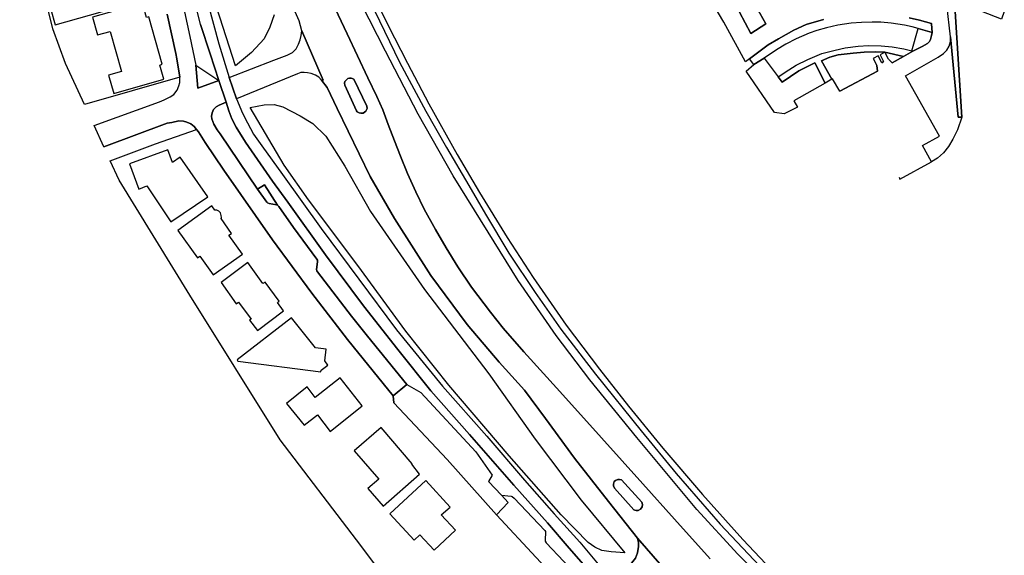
# Model space of a CAD drawing. Extents: x -26035517 to 31750492, y -9237385 to 8160032.
# Tile 16 of 256: x -24086943 to -23832010, y 3203469 to 3342127. Entities that reach past the tile are written whole.
import ezdxf

# ---------------------------------------------------------------- set-up
doc = ezdxf.new("R2010")
doc.units = 0
doc.layers.add('T-25', color=7, linetype='CONTINUOUS')

msp = doc.modelspace()

# ---------------------------------------------------------------- linework, layer by layer
at = {"layer": 'T-25', "color": 9}
for points in [[(-23842982, 3316852, 6951), (-23843916, 3316867, 6570), (-23845900, 3337712, 6531), (-23846857, 3345975, 6546), (-23848432, 3361234, 6513), (-23850423, 3380252, 6463), (-23851891, 3394457, 6483), (-23852751, 3402806, 6479), (-23852598, 3404048, 6471), (-23852448, 3404519, 6479), (-23852148, 3405023, 6487), (-23851696, 3405385, 6533), (-23848741, 3406566, 6582)], [(-24048787, 3343555, 5139), (-24046473, 3333403, 5217), (-24046241, 3331969, 5229), (-24045452, 3327221, 5229), (-24070172, 3320166, 5409), (-24075040, 3330786, 5376), (-24078358, 3339748, 5217), (-24086943, 3374600, 5232)], [(-23940342, 3200382, 5712), (-23944715, 3205340, 5535), (-23950296, 3211856, 5358), (-23958970, 3221630, 5217), (-23970510, 3234738, 5151), (-23980473, 3246060, 5154), (-23989032, 3256717, 5124), (-23997913, 3268010, 5121), (-24007743, 3281221, 5127), (-24017511, 3294889, 5199), (-24021477, 3300333, 5280), (-24028481, 3310421, 5382), (-24030924, 3314290, 5442), (-24032006, 3316473, 5502), (-24032772, 3318535, 5511), (-24033464, 3320798, 5502), (-24035363, 3326344, 5517), (-24037649, 3333252, 5400), (-24040093, 3340896, 5238), (-24043583, 3354868, 5184)], [(-23908180, 3202567, 6678), (-23917365, 3212860, 6684), (-23925583, 3221958, 6681), (-23936266, 3233893, 6681), (-23947057, 3245833, 6675), (-23956390, 3256150, 6675), (-23961790, 3262291, 6669), (-23965086, 3266385, 6675), (-23969981, 3272915, 6684), (-23973509, 3278127, 6672), (-23976524, 3283046, 6681), (-23979296, 3287831, 6705), (-23982222, 3293098, 6705), (-23984364, 3297553, 6678), (-23986543, 3302267, 6675), (-23988380, 3306764, 6681), (-23989939, 3310799, 6693), (-23991528, 3315016, 6687), (-23992911, 3318754, 6681), (-23994448, 3322227, 6696), (-23996801, 3327115, 6696), (-24002146, 3338434, 6696), (-24009217, 3353506, 6678)], [(-24009217, 3353506, 6678), (-24002146, 3338434, 6696), (-23996801, 3327115, 6696), (-23994448, 3322227, 6696), (-23992911, 3318754, 6681), (-23991528, 3315016, 6687), (-23989939, 3310799, 6693), (-23988380, 3306764, 6681), (-23986543, 3302267, 6675), (-23984364, 3297553, 6678), (-23982222, 3293098, 6705), (-23979296, 3287831, 6705), (-23976524, 3283046, 6681), (-23973509, 3278127, 6672), (-23969981, 3272915, 6684), (-23965086, 3266385, 6675), (-23961790, 3262291, 6669), (-23956390, 3256150, 6675), (-23947057, 3245833, 6675), (-23936266, 3233893, 6681), (-23925583, 3221958, 6681), (-23917365, 3212860, 6684), (-23908180, 3202567, 6678)], [(-24021020, 3343348, 6447), (-24022138, 3340181, 6279), (-24023682, 3337158, 6117), (-24026964, 3333651, 5862), (-24031056, 3330199, 5601), (-24037571, 3350374, 5229)], [(-24021020, 3343348, 6447), (-24022138, 3340181, 6279), (-24023682, 3337158, 6117), (-24026964, 3333651, 5862), (-24031056, 3330199, 5601), (-24037571, 3350374, 5229)], [(-23996600, 3351143, 5539), (-23991600, 3340756, 5519), (-23986553, 3330876, 5523), (-23980974, 3320360, 5523), (-23973635, 3307229, 5494), (-23967880, 3297422, 5498), (-23960736, 3285757, 5506), (-23954013, 3275400, 5514), (-23945439, 3263071, 5519), (-23936863, 3251683, 5514), (-23929280, 3242097, 5606), (-23920436, 3231200, 5565), (-23910190, 3219233, 5569), (-23899735, 3207582, 5573), (-23886360, 3193451, 5606)], [(-23878837, 3342196, 6426), (-23883318, 3340873, 6468), (-23886491, 3339423, 6525), (-23890434, 3337201, 6513), (-23893160, 3335606, 6474), (-23897969, 3332000, 6546), (-23899041, 3331202, 6546), (-23904666, 3341474, 6546), (-23908731, 3348564, 6516)], [(-24038186, 3346079, 5205), (-24035364, 3335838, 5343), (-24032684, 3327136, 5562)], [(-24038186, 3346079, 5205), (-24035364, 3335838, 5343), (-24032684, 3327136, 5562), (-24032684, 3327136, 5562), (-24030834, 3321654, 5532), (-24029293, 3317886, 5487), (-24027986, 3315456, 5433), (-24026375, 3312509, 5388), (-24024289, 3309515, 5382), (-24018888, 3302061, 5316), (-24008874, 3288052, 5166), (-23989366, 3261861, 5139), (-23977435, 3247230, 5166), (-23965985, 3234319, 5106), (-23956251, 3222881, 5130), (-23948531, 3214166, 5319), (-23941940, 3206877, 5478), (-23937139, 3201156, 5814)], [(-24032684, 3327136, 5562), (-24021138, 3331691, 6126), (-24017689, 3332976, 6351), (-24016340, 3333658, 6459), (-24015333, 3334582, 6480), (-24014727, 3335753, 6501), (-24014284, 3336886, 6537), (-24014064, 3338027, 6555), (-24013923, 3339283, 6582), (-24014597, 3341859, 6648), (-24016312, 3345703, 6642)], [(-23916550, 3195896, 6633), (-23927014, 3207902, 6615), (-23934484, 3217404, 6618), (-23943296, 3228636, 6648), (-23950829, 3238866, 6672), (-23956248, 3246229, 6675), (-23962778, 3253480, 6714), (-23971055, 3263180, 6705), (-23980484, 3275899, 6699), (-23989891, 3290632, 6690), (-23996214, 3301493, 6690), (-24004752, 3319128, 6711), (-24007359, 3324609, 6702), (-24008775, 3326442, 6663), (-24008338, 3326489, 6663), (-24013923, 3339283, 6582), (-24014597, 3341859, 6648), (-24016312, 3345703, 6642)], [(-23890045, 3192629, 6560), (-23900966, 3203754, 6506), (-23911634, 3215331, 6551), (-23927191, 3233975, 6502), (-23939297, 3248897, 6588), (-23948043, 3260411, 6475), (-23957910, 3274578, 6479), (-23965689, 3287089, 6479), (-23974683, 3301729, 6454), (-23983744, 3317668, 6463), (-23992212, 3333954, 6425), (-23998556, 3346282, 6487)], [(-23996398, 3347190, 5584), (-23988640, 3331135, 5584), (-23981807, 3318472, 5642), (-23976467, 3309035, 5634), (-23970645, 3299210, 5580), (-23966330, 3291762, 5589), (-23960261, 3281717, 5655), (-23953451, 3271545, 5626), (-23946858, 3262054, 5609), (-23937818, 3250403, 5647), (-23925991, 3235703, 5638), (-23916961, 3224617, 5700), (-23905613, 3211529, 5692), (-23895405, 3200781, 5683)], [(-23900601, 3344068, 6520), (-23897602, 3338535, 6501), (-23893792, 3341074, 6414), (-23896083, 3345240, 6528)], [(-23900601, 3344068, 6520), (-23897602, 3338535, 6501), (-23893792, 3341074, 6414), (-23896083, 3345240, 6528)], [(-23896083, 3345240, 6528), (-23893792, 3341074, 6414), (-23897602, 3338535, 6501), (-23900601, 3344068, 6520)], [(-23842982, 3316852, 6951), (-23844934, 3347015, 6528)], [(-24044249, 3344149, 5115), (-24042920, 3337782, 5115), (-24041378, 3330378, 5328), (-24040831, 3324399, 5433), (-24035363, 3326344, 5517), (-24033464, 3320798, 5502), (-24035304, 3320039, 5436), (-24036073, 3319596, 5391), (-24036751, 3318840, 5373), (-24037096, 3317992, 5370), (-24037268, 3317157, 5370), (-24037191, 3316502, 5289), (-24036700, 3315100, 5256), (-24035776, 3313577, 5232), (-24035055, 3312547, 5130), (-24025370, 3298287, 5091), (-24022936, 3294854, 5079), (-24022789, 3294702, 5079), (-24022354, 3294532, 5079), (-24020446, 3294228, 5061), (-24020183, 3294153, 5061), (-24019855, 3293765, 5061), (-24016067, 3288347, 5061), (-24009997, 3280151, 5082), (-24009874, 3279853, 5082), (-24009864, 3279458, 5079), (-24010055, 3277426, 4998), (-24010047, 3277153, 4998), (-24009853, 3276849, 4998), (-24001060, 3265404, 5025), (-23996901, 3260217, 5094), (-23986711, 3247697, 5133), (-23990263, 3244745, 5172), (-24000562, 3257512, 5184), (-24002043, 3259320, 5046), (-24011287, 3271310, 5010), (-24021452, 3285095, 5010), (-24034110, 3303144, 5136), (-24038889, 3310297, 5232), (-24040688, 3313057, 5256), (-24041202, 3313715, 5382), (-24041768, 3314440, 5256), (-24042641, 3315142, 5256), (-24043705, 3315639, 5256), (-24044555, 3315837, 5256), (-24045716, 3315972, 5232), (-24047523, 3315491, 5148), (-24048718, 3315313, 5109), (-24065162, 3309236, 5091), (-24067666, 3314698, 5094), (-24050704, 3320905, 5079), (-24049561, 3321373, 5175), (-24047942, 3322125, 5202), (-24047058, 3322796, 5202), (-24046208, 3323860, 5211), (-24045738, 3325027, 5229), (-24045504, 3325881, 5229), (-24045452, 3327221, 5229), (-24046241, 3331969, 5229), (-24046473, 3333403, 5217), (-24048787, 3343555, 5139)], [(-24067666, 3314698, 5094), (-24050704, 3320905, 5079), (-24049561, 3321373, 5175), (-24047942, 3322125, 5202), (-24047058, 3322796, 5202), (-24046208, 3323860, 5211), (-24045738, 3325027, 5229), (-24045504, 3325881, 5229), (-24045452, 3327221, 5229), (-24046241, 3331969, 5229), (-24046473, 3333403, 5217), (-24048787, 3343555, 5139)], [(-24044249, 3344149, 5115), (-24042920, 3337782, 5115), (-24041378, 3330378, 5328)], [(-23856671, 3342595, 6492), (-23853950, 3341968, 6486), (-23850868, 3341143, 6489), (-23850874, 3341076, 6534), (-23850679, 3338842, 6543), (-23854272, 3339877, 6543), (-23855831, 3340297, 9120), (-23857880, 3340696, 9120), (-23861332, 3341253, 9123), (-23863993, 3341499, 9150), (-23866230, 3341514, 9525), (-23869012, 3341401, 9588), (-23871650, 3341213, 9591), (-23875075, 3340711, 9072), (-23878016, 3339997, 9597), (-23880535, 3339293, 9609), (-23882548, 3338617, 9015), (-23885900, 3337142, 9624), (-23888605, 3335779, 9684), (-23890993, 3334311, 9666), (-23894170, 3332132, 9084), (-23894170, 3332132, 9084), (-23896845, 3330497, 6525), (-23897969, 3332000, 6546), (-23893160, 3335606, 6474), (-23890434, 3337201, 6513), (-23886491, 3339423, 6525), (-23883318, 3340873, 6468), (-23878837, 3342196, 6426)], [(-23855940, 3334084, 6522), (-23855674, 3333991, 6546), (-23853297, 3335187, 6546), (-23851931, 3335939, 6546), (-23851414, 3336489, 6543), (-23851090, 3337019, 6543), (-23850826, 3338004, 6543), (-23850679, 3338842, 6543), (-23850874, 3341076, 6534), (-23850868, 3341143, 6489), (-23853950, 3341968, 6486), (-23856671, 3342595, 6492)], [(-24040093, 3340896, 5238), (-24037649, 3333252, 5400), (-24035363, 3326344, 5517)], [(-23854272, 3339877, 6543), (-23850679, 3338842, 6543)], [(-24008775, 3326442, 6663), (-24008338, 3326489, 6663), (-24013923, 3339283, 6582)], [(-23859212, 3301387, 6582), (-23859019, 3300800, 6726), (-23850863, 3305313, 6726), (-23853186, 3309554, 6627), (-23848786, 3311968, 6639), (-23857586, 3327614, 6585), (-23849162, 3332384, 6537), (-23847779, 3333365, 6537), (-23846867, 3334239, 6528), (-23846280, 3335294, 6528), (-23845968, 3336443, 6531), (-23845900, 3337712, 6531)], [(-23896845, 3330497, 6525), (-23897969, 3332000, 6546)], [(-23876647, 3326720, 6597), (-23879363, 3331516, 6597), (-23877190, 3332455, 6597), (-23874993, 3333009, 6597), (-23871184, 3333504, 6597), (-23868257, 3333710, 6582), (-23865443, 3333790, 6558), (-23862917, 3333716, 6558), (-23858099, 3332601, 6546), (-23855674, 3333991, 6546)], [(-23861984, 3331946, 6522), (-23861042, 3330995, 6525), (-23858099, 3332601, 6546)], [(-24041378, 3330378, 5328), (-24040831, 3324399, 5433), (-24035363, 3326344, 5517)], [(-24041378, 3330378, 5328), (-24035363, 3326344, 5517), (-24033464, 3320798, 5502)], [(-23878391, 3325722, 6597), (-23881095, 3330940, 6597), (-23885249, 3328874, 6597), (-23889514, 3325988, 6597), (-23890539, 3327320, 6597)], [(-23874626, 3323636, 6531), (-23864853, 3328839, 6531), (-23864972, 3330254, 6531)], [(-23863728, 3330991, 6531), (-23863284, 3331292, 6543)], [(-24030834, 3321654, 5532), (-24032684, 3327136, 5562)], [(-24008775, 3326442, 6663), (-24009522, 3327229, 6564), (-24010376, 3327740, 6549), (-24011489, 3328189, 6546), (-24012444, 3328390, 6519), (-24013299, 3328455, 6501), (-24014141, 3328420, 6468), (-24014999, 3328122, 6408), (-24030834, 3321654, 5532)], [(-24000444, 3326724, 6741), (-23997096, 3319734, 6741), (-23996991, 3319131, 6741), (-23997304, 3318479, 6744), (-23997973, 3317919, 6765), (-23998616, 3317893, 6765), (-23999066, 3317985, 6765), (-23999531, 3318305, 6765), (-23999711, 3318575, 6765), (-24002749, 3325139, 6756), (-24002828, 3325686, 6756), (-24002750, 3326087, 6756), (-24002540, 3326406, 6756), (-24001981, 3326894, 6753), (-24001564, 3327000, 6753), (-24001092, 3326997, 6753), (-24000888, 3326932, 6753), (-24000444, 3326724, 6741)], [(-24008775, 3326442, 6663), (-24007359, 3324609, 6702), (-24004752, 3319128, 6711), (-23996214, 3301493, 6690), (-23989891, 3290632, 6690), (-23980484, 3275899, 6699), (-23971055, 3263180, 6705), (-23962778, 3253480, 6714), (-23956248, 3246229, 6675), (-23950829, 3238866, 6672), (-23943296, 3228636, 6648), (-23934484, 3217404, 6618), (-23927014, 3207902, 6615)], [(-24020183, 3294153, 5061), (-24023558, 3299415, 5175), (-24025370, 3298287, 5091), (-24035055, 3312547, 5130), (-24035776, 3313577, 5232), (-24036700, 3315100, 5256), (-24037191, 3316502, 5289), (-24037268, 3317157, 5370), (-24037096, 3317992, 5370), (-24036751, 3318840, 5373), (-24036073, 3319596, 5391), (-24035304, 3320039, 5436), (-24033464, 3320798, 5502), (-24032772, 3318535, 5511), (-24032006, 3316473, 5502), (-24030924, 3314290, 5442), (-24028481, 3310421, 5382), (-24021477, 3300333, 5280), (-24017511, 3294889, 5199), (-24007743, 3281221, 5127), (-23997913, 3268010, 5121), (-23989032, 3256717, 5124), (-23980473, 3246060, 5154), (-23970510, 3234738, 5151), (-23958970, 3221630, 5217), (-23950296, 3211856, 5358), (-23944715, 3205340, 5535), (-23940342, 3200382, 5712)], [(-24030834, 3321654, 5532), (-24029293, 3317886, 5487), (-24027986, 3315456, 5433), (-24026375, 3312509, 5388), (-24024289, 3309515, 5382), (-24018888, 3302061, 5316), (-24008874, 3288052, 5166), (-23989366, 3261861, 5139), (-23977435, 3247230, 5166), (-23965985, 3234319, 5106), (-23956251, 3222881, 5130), (-23948531, 3214166, 5319), (-23941940, 3206877, 5478), (-23937139, 3201156, 5814), (-23933511, 3197094, 6093)], [(-24065162, 3309236, 5091), (-24048718, 3315313, 5109), (-24047523, 3315491, 5148), (-24045716, 3315972, 5232), (-24044555, 3315837, 5256), (-24043705, 3315639, 5256), (-24042641, 3315142, 5256), (-24041768, 3314440, 5256), (-24041202, 3313715, 5382), (-24040688, 3313057, 5256), (-24038889, 3310297, 5232), (-24034110, 3303144, 5136), (-24021452, 3285095, 5010), (-24011287, 3271310, 5010), (-24002043, 3259320, 5046), (-24000562, 3257512, 5184), (-23990263, 3244745, 5172)], [(-23983285, 3185562, 5343), (-23999727, 3207514, 5355), (-24019488, 3233349, 5379), (-24042903, 3270798, 5379), (-24061215, 3300627, 5376), (-24063477, 3305560, 5337), (-24051739, 3309977, 5346), (-24041202, 3313715, 5382), (-24040688, 3313057, 5256), (-24038889, 3310297, 5232), (-24034110, 3303144, 5136), (-24021452, 3285095, 5010), (-24011287, 3271310, 5010), (-24002043, 3259320, 5046), (-24000562, 3257512, 5184), (-23990263, 3244745, 5172), (-23990050, 3242942, 5109), (-23976233, 3228242, 5094), (-23963470, 3213933, 5094), (-23953198, 3202858, 5376)], [(-24020183, 3294153, 5061), (-24020446, 3294228, 5061), (-24022354, 3294532, 5079), (-24022789, 3294702, 5079), (-24022936, 3294854, 5079), (-24025370, 3298287, 5091)], [(-23986711, 3247697, 5133), (-23996901, 3260217, 5094), (-24001060, 3265404, 5025), (-24009853, 3276849, 4998), (-24010047, 3277153, 4998), (-24010055, 3277426, 4998), (-24009864, 3279458, 5079), (-24009874, 3279853, 5082), (-24009997, 3280151, 5082), (-24016067, 3288347, 5061), (-24019855, 3293765, 5061), (-24020183, 3294153, 5061)], [(-23990263, 3244745, 5172), (-23986711, 3247697, 5133)], [(-23986711, 3247697, 5133), (-23983119, 3245651, 5106), (-23968805, 3230290, 5010), (-23964653, 3224212, 4953), (-23965538, 3222538, 4977), (-23962165, 3218999, 5040), (-23959723, 3218819, 5100), (-23959398, 3218709, 5100), (-23958896, 3218283, 5100), (-23950971, 3209887, 5352), (-23950809, 3209628, 5349), (-23950817, 3209361, 5349), (-23950911, 3207553, 5349), (-23950878, 3207087, 5349), (-23950622, 3206679, 5349), (-23946070, 3201904, 5535), (-23940844, 3196253, 5715), (-23939097, 3194518, 5793), (-23938386, 3194253, 5838), (-23937451, 3194228, 5877), (-23936429, 3194489, 5928), (-23935740, 3194860, 5952), (-23935408, 3194780, 5961)], [(-23990263, 3244745, 5172), (-23990050, 3242942, 5109), (-23976233, 3228242, 5094), (-23963470, 3213933, 5094), (-23960469, 3217178, 5037), (-23962165, 3218999, 5040)], [(-23931118, 3222997, 6762), (-23925845, 3217192, 6747), (-23925668, 3216589, 6747), (-23925782, 3215978, 6747), (-23926234, 3215378, 6747), (-23926800, 3215063, 6747), (-23927285, 3215047, 6747), (-23927707, 3215116, 6747), (-23927951, 3215279, 6747), (-23932929, 3220876, 6753), (-23933185, 3221477, 6753), (-23933188, 3221922, 6747), (-23933019, 3222533, 6747), (-23932678, 3222834, 6747), (-23932077, 3223110, 6747), (-23931655, 3223133, 6747), (-23931118, 3222997, 6762)], [(-23953198, 3202858, 5376), (-23963470, 3213933, 5094), (-23960469, 3217178, 5037), (-23962165, 3218999, 5040), (-23959723, 3218819, 5100), (-23959398, 3218709, 5100), (-23958896, 3218283, 5100), (-23950971, 3209887, 5352), (-23950809, 3209628, 5349), (-23950817, 3209361, 5349), (-23950911, 3207553, 5349), (-23950878, 3207087, 5349), (-23950622, 3206679, 5349), (-23946070, 3201904, 5535)], [(-23969746, 3162386, 4884), (-23967317, 3164672, 4917), (-23960136, 3171077, 4944), (-23954082, 3175742, 4962), (-23952058, 3177224, 4989), (-23949988, 3178813, 5121), (-23948093, 3180431, 5295), (-23945867, 3182519, 5436), (-23943473, 3184473, 5589), (-23945145, 3186297, 5589), (-23944145, 3187315, 5610), (-23943232, 3189033, 5715), (-23943075, 3189881, 5715), (-23943105, 3190605, 5715), (-23943194, 3191460, 5715), (-23943518, 3192166, 5715), (-23943918, 3192792, 5715), (-23944282, 3193309, 5715), (-23944773, 3193805, 5610), (-23953198, 3202858, 5376), (-23963470, 3213933, 5094)], [(-23916550, 3195896, 6633), (-23927014, 3207902, 6615), (-23926719, 3206783, 6555), (-23926734, 3205740, 6546), (-23926959, 3204146, 6516), (-23927535, 3202718, 6468), (-23928546, 3201448, 6390), (-23930448, 3199746, 6315), (-23933511, 3197094, 6093), (-23929241, 3192695, 6081)]]:
    msp.add_polyline3d(points, dxfattribs=at)
for points in [[(-23842982, 3316852, 6951), (-23843916, 3316867, 6570), (-23845900, 3337712, 6531), (-23846857, 3345975, 6546), (-23848432, 3361234, 6513), (-23850423, 3380252, 6463), (-23851891, 3394457, 6483), (-23852751, 3402806, 6479), (-23852598, 3404048, 6471), (-23852448, 3404519, 6479), (-23852148, 3405023, 6487), (-23851696, 3405385, 6533), (-23848741, 3406566, 6582), (-23847091, 3379888, 6566), (-23846806, 3375465, 6603), (-23845175, 3349221, 6591), (-23832010, 3344258, 6747), (-23832751, 3342290, 6747), (-23844934, 3347015, 6528), (-23842982, 3316852, 6951)], [(-24059772, 3368804, 8274), (-24080973, 3362924, 8283), (-24081758, 3360800, 8289), (-24081110, 3358625, 8286), (-24072959, 3360914, 8241), (-24072633, 3360286, 8241), (-24072114, 3359617, 8241), (-24071346, 3359045, 8241), (-24070523, 3358647, 8241), (-24069591, 3358430, 8241), (-24068951, 3358380, 8241), (-24067026, 3351499, 8274), (-24067745, 3351058, 8274), (-24068367, 3350494, 8274), (-24068837, 3349874, 8292), (-24069172, 3349026, 8292), (-24069256, 3348210, 8292), (-24069072, 3347514, 8286), (-24078922, 3344782, 8286), (-24077789, 3340793, 8295), (-24053877, 3347592, 8247), (-24059772, 3368804, 8274)], [(-24050660, 3330375, 11382), (-24050018, 3330607, 10914), (-24053486, 3342900, 10938), (-24054107, 3342677, 11361), (-24055139, 3346428, 8118), (-24068124, 3342807, 8295), (-24066778, 3338208, 8295), (-24063538, 3339074, 10797), (-24060625, 3328695, 10803), (-24063913, 3327734, 8286), (-24062535, 3323015, 8325), (-24049625, 3326723, 8229), (-24050660, 3330375, 11382)], [(-23854272, 3339877, 6543), (-23850679, 3338842, 6543), (-23850826, 3338004, 6543), (-23851090, 3337019, 6543), (-23851414, 3336489, 6543), (-23851931, 3335939, 6546), (-23853297, 3335187, 6546), (-23855674, 3333991, 6546), (-23855940, 3334084, 6522), (-23854272, 3339877, 6543)], [(-24008775, 3326442, 6663), (-24009522, 3327229, 6564), (-24010376, 3327740, 6549), (-24011489, 3328189, 6546), (-24012444, 3328390, 6519), (-24013299, 3328455, 6501), (-24014141, 3328420, 6468), (-24014999, 3328122, 6408), (-24030834, 3321654, 5532), (-24032684, 3327136, 5562), (-24021138, 3331691, 6126), (-24017689, 3332976, 6351), (-24016340, 3333658, 6459), (-24015333, 3334582, 6480), (-24014727, 3335753, 6501), (-24014284, 3336886, 6537), (-24014064, 3338027, 6555), (-24013923, 3339283, 6582), (-24008338, 3326489, 6663), (-24008775, 3326442, 6663)], [(-23850863, 3305313, 6726), (-23853186, 3309554, 6627), (-23848786, 3311968, 6639), (-23857586, 3327614, 6585), (-23849162, 3332384, 6537), (-23847779, 3333365, 6537), (-23846867, 3334239, 6528), (-23846280, 3335294, 6528), (-23845968, 3336443, 6531), (-23845900, 3337712, 6531), (-23843916, 3316867, 6570), (-23842982, 3316852, 6951), (-23844148, 3313574, 6678), (-23845334, 3311173, 6696), (-23846489, 3309266, 6696), (-23847778, 3307621, 6702), (-23849298, 3306252, 6711), (-23850863, 3305313, 6726)], [(-23878391, 3325722, 6597), (-23881095, 3330940, 6597), (-23885249, 3328874, 6597), (-23889514, 3325988, 6597), (-23890539, 3327320, 6597), (-23887826, 3329120, 9129), (-23885867, 3330318, 9117), (-23882860, 3331857, 9117), (-23879282, 3333336, 9117), (-23875796, 3334274, 9117), (-23873203, 3334829, 9117), (-23869849, 3335271, 9117), (-23867213, 3335432, 9117), (-23863872, 3335366, 9117), (-23861076, 3335081, 9117), (-23858017, 3334557, 9117), (-23855940, 3334084, 6522), (-23855674, 3333991, 6546), (-23858099, 3332601, 6546), (-23862917, 3333716, 6558), (-23865443, 3333790, 6558), (-23868257, 3333710, 6582), (-23871184, 3333504, 6597), (-23874993, 3333009, 6597), (-23877190, 3332455, 6597), (-23879363, 3331516, 6597), (-23876647, 3326720, 6597), (-23878391, 3325722, 6597)], [(-23889007, 3317777, 26288), (-23891522, 3318111, 8094), (-23898815, 3328821, 8127), (-23896845, 3330497, 6525), (-23894170, 3332132, 9084), (-23890539, 3327320, 6597), (-23889514, 3325988, 6597), (-23885249, 3328874, 6597), (-23881095, 3330940, 6597), (-23878391, 3325722, 6597), (-23886486, 3321092, 26214), (-23885583, 3319471, 26074), (-23889007, 3317777, 26288)], [(-23876647, 3326720, 6597), (-23879363, 3331516, 6597), (-23877190, 3332455, 6597), (-23874993, 3333009, 6597), (-23871184, 3333504, 6597), (-23868257, 3333710, 6582), (-23865443, 3333790, 6558), (-23862917, 3333716, 6558), (-23864182, 3333016, 7965), (-23863284, 3331292, 6543), (-23863728, 3330991, 6531), (-23864710, 3332737, 7968), (-23865941, 3332054, 7968), (-23864972, 3330254, 6531), (-23864853, 3328839, 6531), (-23874626, 3323636, 6531), (-23876479, 3326816, 26882), (-23876647, 3326720, 6597)], [(-23862917, 3333716, 6558), (-23858099, 3332601, 6546), (-23861042, 3330995, 6525), (-23861984, 3331946, 6522), (-23862917, 3333716, 6558)], [(-24041378, 3330378, 5328), (-24035363, 3326344, 5517), (-24040831, 3324399, 5433), (-24041378, 3330378, 5328)], [(-24000444, 3326724, 6741), (-24000888, 3326932, 6753), (-24001092, 3326997, 6753), (-24001564, 3327000, 6753), (-24001981, 3326894, 6753), (-24002540, 3326406, 6756), (-24002750, 3326087, 6756), (-24002828, 3325686, 6756), (-24002749, 3325139, 6756), (-23999711, 3318575, 6765), (-23999531, 3318305, 6765), (-23999066, 3317985, 6765), (-23998616, 3317893, 6765), (-23997973, 3317919, 6765), (-23997304, 3318479, 6744), (-23996991, 3319131, 6741), (-23997096, 3319734, 6741), (-24000444, 3326724, 6741)], [(-24000444, 3326724, 6741), (-23997096, 3319734, 6741), (-23996991, 3319131, 6741), (-23997304, 3318479, 6744), (-23997973, 3317919, 6765), (-23998616, 3317893, 6765), (-23999066, 3317985, 6765), (-23999531, 3318305, 6765), (-23999711, 3318575, 6765), (-24002749, 3325139, 6756), (-24002828, 3325686, 6756), (-24002750, 3326087, 6756), (-24002540, 3326406, 6756), (-24001981, 3326894, 6753), (-24001564, 3327000, 6753), (-24001092, 3326997, 6753), (-24000888, 3326932, 6753), (-24000444, 3326724, 6741)], [(-23930238, 3204092, 6471), (-23933840, 3204341, 6144), (-23936240, 3204701, 5907), (-23938030, 3205550, 5718), (-23939733, 3206781, 5634), (-23946783, 3213976, 5334), (-23960221, 3229252, 5205), (-23975822, 3247515, 5145), (-23986931, 3261464, 5187), (-23999434, 3278482, 5223), (-24012172, 3295474, 5196), (-24018453, 3304493, 5262), (-24027290, 3319413, 5610), (-24023631, 3320072, 5850), (-24021062, 3320131, 5898), (-24018790, 3319601, 6081), (-24014284, 3317220, 6243), (-24011068, 3315217, 6273), (-24007664, 3311968, 6351), (-24002762, 3304235, 6558), (-23996141, 3292458, 6540), (-23982114, 3272315, 6540), (-23965436, 3250430, 6573), (-23953506, 3233499, 6495), (-23941533, 3217703, 6471), (-23930238, 3204092, 6471)], [(-23930238, 3204092, 6471), (-23933840, 3204341, 6144), (-23936240, 3204701, 5907), (-23938030, 3205550, 5718), (-23939733, 3206781, 5634), (-23946783, 3213976, 5334), (-23960221, 3229252, 5205), (-23975822, 3247515, 5145), (-23986931, 3261464, 5187), (-23999434, 3278482, 5223), (-24012172, 3295474, 5196), (-24018453, 3304493, 5262), (-24027290, 3319413, 5610), (-24023631, 3320072, 5850), (-24021062, 3320131, 5898), (-24018790, 3319601, 6081), (-24014284, 3317220, 6243), (-24011068, 3315217, 6273), (-24007664, 3311968, 6351), (-24002762, 3304235, 6558), (-23996141, 3292458, 6540), (-23982114, 3272315, 6540), (-23965436, 3250430, 6573), (-23953506, 3233499, 6495), (-23941533, 3217703, 6471), (-23930238, 3204092, 6471)], [(-24045411, 3306577, 15180), (-24047376, 3305140, 15333), (-24048622, 3308433, 13485), (-24058542, 3304848, 9630), (-24056094, 3298297, 9630), (-24054019, 3299130, 10395), (-24047797, 3289803, 8265), (-24038257, 3296239, 8280), (-24045411, 3306577, 15180)], [(-24020183, 3294153, 5061), (-24020446, 3294228, 5061), (-24022354, 3294532, 5079), (-24022789, 3294702, 5079), (-24022936, 3294854, 5079), (-24025370, 3298287, 5091), (-24023558, 3299415, 5175), (-24020183, 3294153, 5061)], [(-24032781, 3286338, 8298), (-24032103, 3286789, 10338), (-24034818, 3290629, 8283), (-24034715, 3290879, 8307), (-24034739, 3291434, 8307), (-24034969, 3292088, 8307), (-24035411, 3292559, 8307), (-24035896, 3292798, 8298), (-24036380, 3292806, 8241), (-24037186, 3293946, 10341), (-24046019, 3287541, 10341), (-24040934, 3280496, 10341), (-24040316, 3280924, 10341), (-24036850, 3276046, 8160), (-24029288, 3281435, 8226), (-24032781, 3286338, 8298)], [(-24030876, 3268610, 10785), (-24030319, 3268987, 10785), (-24027024, 3264579, 10101), (-24027412, 3264322, 8298), (-24025371, 3261646, 8220), (-24018609, 3266722, 8160), (-24020157, 3268937, 10068), (-24019746, 3269248, 9939), (-24023380, 3274172, 12795), (-24023974, 3273811, 12813), (-24027860, 3279306, 8343), (-24034798, 3274067, 8358), (-24030876, 3268610, 10785)], [(-24003993, 3249377, 8046), (-24010419, 3244310, 8226), (-24012469, 3247054, 7938), (-24017868, 3242773, 7938), (-24013326, 3237121, 7938), (-24009846, 3239809, 7974), (-24006536, 3235562, 8103), (-23998267, 3242136, 8088), (-24003993, 3249377, 8046)], [(-23990263, 3244745, 5172), (-23986711, 3247697, 5133), (-23983119, 3245651, 5106), (-23968805, 3230290, 5010), (-23964653, 3224212, 4953), (-23965538, 3222538, 4977), (-23962165, 3218999, 5040), (-23960469, 3217178, 5037), (-23963470, 3213933, 5094), (-23976233, 3228242, 5094), (-23990050, 3242942, 5109), (-23990263, 3244745, 5172)], [(-23985420, 3227063, 8493), (-23985285, 3227179, 8445), (-23993387, 3236579, 10428), (-24000367, 3230543, 10431), (-23993986, 3223202, 10416), (-23996819, 3220748, 8640), (-23992813, 3216195, 8634), (-23983404, 3224481, 8514), (-23985420, 3227063, 8493)], [(-23983331, 3208758, 8025), (-23979596, 3204835, 8025), (-23974139, 3209943, 8025), (-23977814, 3213919, 8025), (-23975505, 3215973, 7992), (-23981763, 3222846, 7992), (-23991139, 3214168, 7992), (-23984783, 3207351, 7992), (-23983331, 3208758, 8025)], [(-23931118, 3222997, 6762), (-23931655, 3223133, 6747), (-23932077, 3223110, 6747), (-23932678, 3222834, 6747), (-23933019, 3222533, 6747), (-23933188, 3221922, 6747), (-23933185, 3221477, 6753), (-23932929, 3220876, 6753), (-23927951, 3215279, 6747), (-23927707, 3215116, 6747), (-23927285, 3215047, 6747), (-23926800, 3215063, 6747), (-23926234, 3215378, 6747), (-23925782, 3215978, 6747), (-23925668, 3216589, 6747), (-23925845, 3217192, 6747), (-23931118, 3222997, 6762)], [(-23931118, 3222997, 6762), (-23925845, 3217192, 6747), (-23925668, 3216589, 6747), (-23925782, 3215978, 6747), (-23926234, 3215378, 6747), (-23926800, 3215063, 6747), (-23927285, 3215047, 6747), (-23927707, 3215116, 6747), (-23927951, 3215279, 6747), (-23932929, 3220876, 6753), (-23933185, 3221477, 6753), (-23933188, 3221922, 6747), (-23933019, 3222533, 6747), (-23932678, 3222834, 6747), (-23932077, 3223110, 6747), (-23931655, 3223133, 6747), (-23931118, 3222997, 6762)], [(-23916550, 3195896, 6633), (-23919958, 3197859, 6546), (-23920915, 3198088, 6531), (-23922003, 3198071, 6492), (-23923201, 3197893, 6489), (-23924840, 3197139, 6492), (-23929241, 3192695, 6081), (-23933511, 3197094, 6093), (-23930448, 3199746, 6315), (-23928546, 3201448, 6390), (-23927535, 3202718, 6468), (-23926959, 3204146, 6516), (-23926734, 3205740, 6546), (-23926719, 3206783, 6555), (-23927014, 3207902, 6615), (-23916550, 3195896, 6633)]]:
    msp.add_polyline3d(points, close=True, dxfattribs=at)
at = {"layer": 'T-25'}
msp.add_polyline3d([(-24007965, 3253854, 9615), (-24007574, 3256841, 10251), (-24010385, 3257166, 10464), (-24016533, 3264962, 12819), (-24030659, 3254041, 8658), (-24030424, 3253753, 8658), (-24008989, 3250994, 8436), (-24008859, 3251406, 8709), (-24007147, 3252650, 9069), (-24007965, 3253854, 9615)], close=True, dxfattribs=at)

doc.saveas('drawing.dxf')
